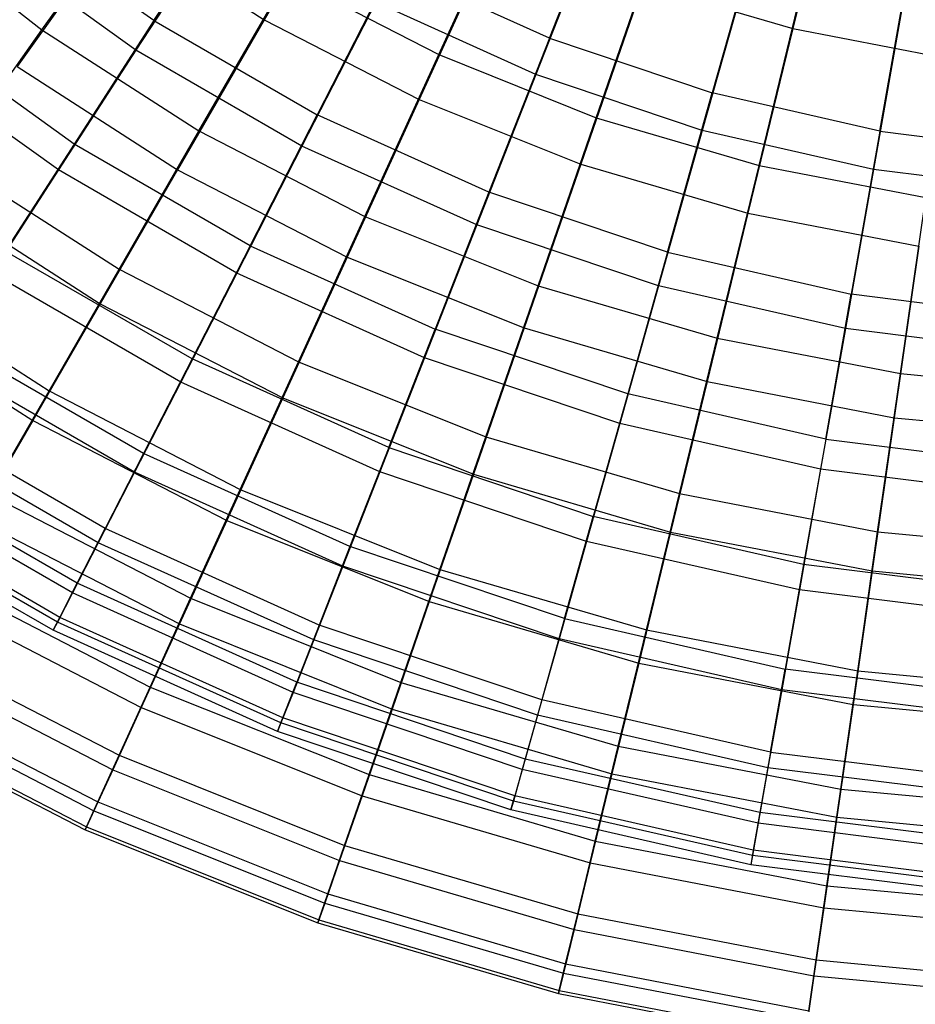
# Model space of a CAD drawing. Extents: x 0.1 to 16.1, y -7.1 to 6.9.
# Tile 15 of 118: x 5.4 to 7.5, y -6 to -3.7. Entities that reach past the tile are written whole.
import ezdxf

# ---------------------------------------------------------------- set-up
doc = ezdxf.new("R2010")
doc.units = 0
doc.header["$LTSCALE"] = 2.54
doc.layers.get('0').update_dxf_attribs({"color": 13, "linetype": 'CONTINUOUS'})

# ---------------------------------------------------------------- blocks, each defined once
blk = doc.blocks.new('DROPS_WOOD_A_PM_STL')
at = {"color": 0}
for p, q in [((6.6457, -3.7609, 12.3015), (6.7974, -3.3742, 12.6849)), ((6.6457, -3.7609, 12.3015), (6.7974, -3.3742, 12.6849)), ((5.7457, -3.7209, 11.8799), (5.95, -3.4043, 12.3013)), ((5.7457, -3.7209, 11.8799), (5.95, -3.4043, 12.3013)), ((5.7457, -3.7209, 11.8799), (5.3974, -3.4705, 11.8798)), ((5.7457, -3.7209, 11.8799), (5.3974, -3.4705, 11.8798)), ((6.7636, -3.4649, 3.7227), (6.6148, -3.8438, 4.115)), ((6.7636, -3.4649, 3.7227), (6.6148, -3.8438, 4.115)), ((5.9042, -3.4794, 4.1148), (5.7046, -3.7882, 4.5442)), ((5.9042, -3.4794, 4.1148), (5.7046, -3.7882, 4.5442)), ((7.1292, -3.4857, 12.6849), (7.0167, -3.8856, 12.3016)), ((7.1292, -3.4857, 12.6849), (7.0167, -3.8856, 12.3016)), ((5.7046, -3.7882, 4.5442), (5.3502, -3.5334, 4.544)), ((5.7046, -3.7882, 4.5442), (5.3502, -3.5334, 4.544)), ((7.3983, -3.9727, 12.3016), (7.4704, -3.5636, 12.685)), ((7.3983, -3.9727, 12.3016), (7.4704, -3.5636, 12.685)), ((7.1041, -3.5793, 3.7228), (6.9938, -3.9711, 4.115)), ((7.1041, -3.5793, 3.7228), (6.9938, -3.9711, 4.115)), ((6.289, -3.6, 12.3014), (6.1171, -3.9353, 11.8801)), ((6.289, -3.6, 12.3014), (6.1171, -3.9353, 11.8801)), ((6.6457, -3.7609, 12.3015), (6.289, -3.6, 12.3014)), ((6.6457, -3.7609, 12.3015), (6.289, -3.6, 12.3014)), ((7.4543, -3.6592, 3.7228), (7.3836, -4.0601, 4.1151)), ((7.4543, -3.6592, 3.7228), (7.3836, -4.0601, 4.1151)), ((6.2504, -3.6793, 4.1149), (6.0826, -4.0064, 4.5443)), ((6.2504, -3.6793, 4.1149), (6.0826, -4.0064, 4.5443)), ((6.6148, -3.8438, 4.115), (6.2504, -3.6793, 4.1149)), ((6.6148, -3.8438, 4.115), (6.2504, -3.6793, 4.1149)), ((5.5642, -4.0021, 11.4244), (5.1888, -3.7323, 11.4243)), ((5.5642, -4.0021, 11.4244), (5.1888, -3.7323, 11.4243)), ((5.7457, -3.7209, 11.8799), (5.5642, -4.0021, 11.4244)), ((5.7457, -3.7209, 11.8799), (5.5642, -4.0021, 11.4244)), ((5.7457, -3.7209, 11.8799), (6.1171, -3.9353, 11.8801)), ((5.7457, -3.7209, 11.8799), (6.1171, -3.9353, 11.8801)), ((6.6457, -3.7609, 12.3015), (6.5081, -4.1117, 11.8802)), ((6.6457, -3.7609, 12.3015), (6.5081, -4.1117, 11.8802)), ((6.6457, -3.7609, 12.3015), (7.0167, -3.8856, 12.3016)), ((6.6457, -3.7609, 12.3015), (7.0167, -3.8856, 12.3016)), ((5.5283, -4.061, 5.0068), (5.1476, -3.7873, 5.0066)), ((5.5283, -4.061, 5.0068), (5.1476, -3.7873, 5.0066)), ((5.7046, -3.7882, 4.5442), (5.5283, -4.061, 5.0068)), ((5.7046, -3.7882, 4.5442), (5.5283, -4.061, 5.0068)), ((6.0826, -4.0064, 4.5443), (5.7046, -3.7882, 4.5442)), ((6.0826, -4.0064, 4.5443), (5.7046, -3.7882, 4.5442)), ((6.6148, -3.8438, 4.115), (6.4805, -4.186, 4.5444)), ((6.6148, -3.8438, 4.115), (6.4805, -4.186, 4.5444)), ((6.9938, -3.9711, 4.115), (6.6148, -3.8438, 4.115)), ((6.9938, -3.9711, 4.115), (6.6148, -3.8438, 4.115)), ((6.9147, -4.2483, 11.8802), (7.0167, -3.8856, 12.3016)), ((6.9147, -4.2483, 11.8802), (7.0167, -3.8856, 12.3016)), ((7.3983, -3.9727, 12.3016), (7.0167, -3.8856, 12.3016)), ((7.3983, -3.9727, 12.3016), (7.0167, -3.8856, 12.3016)), ((5.9645, -4.2333, 11.4246), (6.1171, -3.9353, 11.8801)), ((5.9645, -4.2333, 11.4246), (6.1171, -3.9353, 11.8801)), ((6.5081, -4.1117, 11.8802), (6.1171, -3.9353, 11.8801)), ((6.5081, -4.1117, 11.8802), (6.1171, -3.9353, 11.8801)), ((6.9938, -3.9711, 4.115), (6.8942, -4.325, 4.5445)), ((6.9938, -3.9711, 4.115), (6.8942, -4.325, 4.5445)), ((7.3836, -4.0601, 4.1151), (6.9938, -3.9711, 4.115)), ((7.3836, -4.0601, 4.1151), (6.9938, -3.9711, 4.115)), ((7.3983, -3.9727, 12.3016), (7.3329, -4.3438, 11.8803)), ((7.3983, -3.9727, 12.3016), (7.3329, -4.3438, 11.8803)), ((7.3983, -3.9727, 12.3016), (7.7866, -4.0213, 12.3017)), ((7.3983, -3.9727, 12.3016), (7.7866, -4.0213, 12.3017)), ((5.5642, -4.0021, 11.4244), (5.4072, -4.2455, 10.939)), ((5.5642, -4.0021, 11.4244), (5.4072, -4.2455, 10.939)), ((5.9645, -4.2333, 11.4246), (5.5642, -4.0021, 11.4244)), ((5.9645, -4.2333, 11.4246), (5.5642, -4.0021, 11.4244)), ((6.0826, -4.0064, 4.5443), (5.9343, -4.2955, 5.0069)), ((6.0826, -4.0064, 4.5443), (5.9343, -4.2955, 5.0069)), ((6.4805, -4.186, 4.5444), (6.0826, -4.0064, 4.5443)), ((6.4805, -4.186, 4.5444), (6.0826, -4.0064, 4.5443)), ((5.5283, -4.061, 5.0068), (5.3767, -4.2954, 5.4983)), ((5.5283, -4.061, 5.0068), (5.3767, -4.2954, 5.4983)), ((5.9343, -4.2955, 5.0069), (5.5283, -4.061, 5.0068)), ((5.9343, -4.2955, 5.0069), (5.5283, -4.061, 5.0068)), ((7.3836, -4.0601, 4.1151), (7.3197, -4.4221, 4.5445)), ((7.3836, -4.0601, 4.1151), (7.3197, -4.4221, 4.5445)), ((7.7803, -4.1098, 4.1151), (7.3836, -4.0601, 4.1151)), ((7.7803, -4.1098, 4.1151), (7.3836, -4.0601, 4.1151)), ((6.5081, -4.1117, 11.8802), (6.3859, -4.4234, 11.4247)), ((6.5081, -4.1117, 11.8802), (6.3859, -4.4234, 11.4247)), ((6.9147, -4.2483, 11.8802), (6.5081, -4.1117, 11.8802)), ((6.9147, -4.2483, 11.8802), (6.5081, -4.1117, 11.8802)), ((6.4805, -4.186, 4.5444), (6.3617, -4.4883, 5.007)), ((6.4805, -4.186, 4.5444), (6.3617, -4.4883, 5.007)), ((6.8942, -4.325, 4.5445), (6.4805, -4.186, 4.5444)), ((6.8942, -4.325, 4.5445), (6.4805, -4.186, 4.5444)), ((5.9645, -4.2333, 11.4246), (5.8325, -4.491, 10.9391)), ((5.9645, -4.2333, 11.4246), (5.8325, -4.491, 10.9391)), ((5.9645, -4.2333, 11.4246), (6.3859, -4.4234, 11.4247)), ((5.9645, -4.2333, 11.4246), (6.3859, -4.4234, 11.4247)), ((5.8325, -4.491, 10.9391), (5.4072, -4.2455, 10.939)), ((5.8325, -4.491, 10.9391), (5.4072, -4.2455, 10.939)), ((6.9147, -4.2483, 11.8802), (6.8241, -4.5706, 11.4247)), ((6.9147, -4.2483, 11.8802), (6.8241, -4.5706, 11.4247)), ((6.9147, -4.2483, 11.8802), (7.3329, -4.3438, 11.8803)), ((6.9147, -4.2483, 11.8802), (7.3329, -4.3438, 11.8803)), ((5.8069, -4.5438, 5.4985), (5.3767, -4.2954, 5.4983)), ((5.8069, -4.5438, 5.4985), (5.3767, -4.2954, 5.4983)), ((5.9343, -4.2955, 5.0069), (5.8069, -4.5438, 5.4985)), ((5.9343, -4.2955, 5.0069), (5.8069, -4.5438, 5.4985)), ((6.3617, -4.4883, 5.007), (5.9343, -4.2955, 5.0069)), ((6.3617, -4.4883, 5.007), (5.9343, -4.2955, 5.0069)), ((6.8942, -4.325, 4.5445), (6.8062, -4.6377, 5.0071)), ((6.8942, -4.325, 4.5445), (6.8062, -4.6377, 5.0071)), ((7.3197, -4.4221, 4.5445), (6.8942, -4.325, 4.5445)), ((7.3197, -4.4221, 4.5445), (6.8942, -4.325, 4.5445)), ((7.2748, -4.6735, 11.4248), (7.3329, -4.3438, 11.8803)), ((7.2748, -4.6735, 11.4248), (7.3329, -4.3438, 11.8803)), ((7.7585, -4.3971, 11.8803), (7.3329, -4.3438, 11.8803)), ((7.7585, -4.3971, 11.8803), (7.3329, -4.3438, 11.8803)), ((6.2802, -4.693, 10.9392), (6.3859, -4.4234, 11.4247)), ((6.2802, -4.693, 10.9392), (6.3859, -4.4234, 11.4247)), ((6.8241, -4.5706, 11.4247), (6.3859, -4.4234, 11.4247)), ((6.8241, -4.5706, 11.4247), (6.3859, -4.4234, 11.4247)), ((7.3197, -4.4221, 4.5445), (7.2633, -4.742, 5.0071)), ((7.3197, -4.4221, 4.5445), (7.2633, -4.742, 5.0071)), ((7.7528, -4.4764, 4.5445), (7.3197, -4.4221, 4.5445)), ((7.7528, -4.4764, 4.5445), (7.3197, -4.4221, 4.5445)), ((5.7223, -4.7063, 10.4282), (5.2761, -4.4487, 10.4281)), ((5.7223, -4.7063, 10.4282), (5.2761, -4.4487, 10.4281)), ((5.7015, -4.7491, 6.0145), (5.2514, -4.4892, 6.0144)), ((5.7015, -4.7491, 6.0145), (5.2514, -4.4892, 6.0144)), ((5.8325, -4.491, 10.9391), (5.7223, -4.7063, 10.4282)), ((5.8325, -4.491, 10.9391), (5.7223, -4.7063, 10.4282)), ((6.2802, -4.693, 10.9392), (5.8325, -4.491, 10.9391)), ((6.2802, -4.693, 10.9392), (5.8325, -4.491, 10.9391)), ((6.3617, -4.4883, 5.007), (6.2597, -4.7481, 5.4986)), ((6.3617, -4.4883, 5.007), (6.2597, -4.7481, 5.4986)), ((6.8062, -4.6377, 5.0071), (6.3617, -4.4883, 5.007)), ((6.8062, -4.6377, 5.0071), (6.3617, -4.4883, 5.007)), ((5.8069, -4.5438, 5.4985), (5.7015, -4.7491, 6.0145)), ((5.8069, -4.5438, 5.4985), (5.7015, -4.7491, 6.0145)), ((6.2597, -4.7481, 5.4986), (5.8069, -4.5438, 5.4985)), ((6.2597, -4.7481, 5.4986), (5.8069, -4.5438, 5.4985)), ((6.8241, -4.5706, 11.4247), (6.7457, -4.8494, 10.9393)), ((6.8241, -4.5706, 11.4247), (6.7457, -4.8494, 10.9393)), ((7.2748, -4.6735, 11.4248), (6.8241, -4.5706, 11.4247)), ((7.2748, -4.6735, 11.4248), (6.8241, -4.5706, 11.4247)), ((5.6349, -4.8771, 9.8965), (5.1721, -4.6099, 9.8963)), ((5.6349, -4.8771, 9.8965), (5.1721, -4.6099, 9.8963)), ((6.8062, -4.6377, 5.0071), (6.7305, -4.9063, 5.4987)), ((6.8062, -4.6377, 5.0071), (6.7305, -4.9063, 5.4987)), ((7.2633, -4.742, 5.0071), (6.8062, -4.6377, 5.0071)), ((7.2633, -4.742, 5.0071), (6.8062, -4.6377, 5.0071)), ((5.6191, -4.9095, 6.5502), (5.1534, -4.6406, 6.5501)), ((5.6191, -4.9095, 6.5502), (5.1534, -4.6406, 6.5501)), ((7.2748, -4.6735, 11.4248), (7.2245, -4.9587, 10.9394)), ((7.2748, -4.6735, 11.4248), (7.2245, -4.9587, 10.9394)), ((7.2748, -4.6735, 11.4248), (7.7335, -4.731, 11.4248)), ((7.2748, -4.6735, 11.4248), (7.7335, -4.731, 11.4248)), ((5.7223, -4.7063, 10.4282), (5.6349, -4.8771, 9.8965)), ((5.7223, -4.7063, 10.4282), (5.6349, -4.8771, 9.8965)), ((6.1919, -4.9182, 10.4283), (5.7223, -4.7063, 10.4282)), ((6.1919, -4.9182, 10.4283), (5.7223, -4.7063, 10.4282)), ((6.2802, -4.693, 10.9392), (6.1919, -4.9182, 10.4283)), ((6.2802, -4.693, 10.9392), (6.1919, -4.9182, 10.4283)), ((6.2802, -4.693, 10.9392), (6.7457, -4.8494, 10.9393)), ((6.2802, -4.693, 10.9392), (6.7457, -4.8494, 10.9393)), ((5.5711, -5.0018, 9.3488), (5.0963, -4.7276, 9.3487)), ((5.5711, -5.0018, 9.3488), (5.0963, -4.7276, 9.3487)), ((5.5605, -5.0236, 7.1008), (5.0837, -4.7483, 7.1006)), ((5.5605, -5.0236, 7.1008), (5.0837, -4.7483, 7.1006)), ((5.7015, -4.7491, 6.0145), (5.6191, -4.9095, 6.5502)), ((5.7015, -4.7491, 6.0145), (5.6191, -4.9095, 6.5502)), ((6.1753, -4.9629, 6.0146), (5.7015, -4.7491, 6.0145)), ((6.1753, -4.9629, 6.0146), (5.7015, -4.7491, 6.0145)), ((6.2597, -4.7481, 5.4986), (6.1753, -4.9629, 6.0146)), ((6.2597, -4.7481, 5.4986), (6.1753, -4.9629, 6.0146)), ((6.7305, -4.9063, 5.4987), (6.2597, -4.7481, 5.4986)), ((6.7305, -4.9063, 5.4987), (6.2597, -4.7481, 5.4986)), ((7.2633, -4.742, 5.0071), (7.2148, -5.0168, 5.4987)), ((7.2633, -4.742, 5.0071), (7.2148, -5.0168, 5.4987)), ((7.7285, -4.8003, 5.0072), (7.2633, -4.742, 5.0071)), ((7.7285, -4.8003, 5.0072), (7.2633, -4.742, 5.0071)), ((5.5262, -5.0902, 7.6611), (5.0429, -4.8112, 7.6609)), ((5.5262, -5.0902, 7.6611), (5.0429, -4.8112, 7.6609)), ((5.5315, -5.0793, 8.7903), (5.0492, -4.8008, 8.7901)), ((5.5315, -5.0793, 8.7903), (5.0492, -4.8008, 8.7901)), ((5.5165, -5.1088, 8.226), (5.0314, -4.8287, 8.2258)), ((5.5165, -5.1088, 8.226), (5.0314, -4.8287, 8.2258)), ((6.6803, -5.0823, 10.4284), (6.7457, -4.8494, 10.9393)), ((6.6803, -5.0823, 10.4284), (6.7457, -4.8494, 10.9393)), ((7.2245, -4.9587, 10.9394), (6.7457, -4.8494, 10.9393)), ((7.2245, -4.9587, 10.9394), (6.7457, -4.8494, 10.9393)), ((5.5711, -5.0018, 9.3488), (5.6349, -4.8771, 9.8965)), ((5.5711, -5.0018, 9.3488), (5.6349, -4.8771, 9.8965)), ((6.1219, -5.0968, 9.8966), (5.6349, -4.8771, 9.8965)), ((6.1219, -5.0968, 9.8966), (5.6349, -4.8771, 9.8965)), ((6.7305, -4.9063, 5.4987), (6.6679, -5.1284, 6.0147)), ((6.7305, -4.9063, 5.4987), (6.6679, -5.1284, 6.0147)), ((7.2148, -5.0168, 5.4987), (6.7305, -4.9063, 5.4987)), ((7.2148, -5.0168, 5.4987), (6.7305, -4.9063, 5.4987)), ((5.6191, -4.9095, 6.5502), (5.5605, -5.0236, 7.1008)), ((5.6191, -4.9095, 6.5502), (5.5605, -5.0236, 7.1008)), ((6.1093, -5.1307, 6.5504), (5.6191, -4.9095, 6.5502)), ((6.1093, -5.1307, 6.5504), (5.6191, -4.9095, 6.5502)), ((6.1919, -4.9182, 10.4283), (6.1219, -5.0968, 9.8966)), ((6.1919, -4.9182, 10.4283), (6.1219, -5.0968, 9.8966)), ((6.6803, -5.0823, 10.4284), (6.1919, -4.9182, 10.4283)), ((6.6803, -5.0823, 10.4284), (6.1919, -4.9182, 10.4283)), ((6.1753, -4.9629, 6.0146), (6.1093, -5.1307, 6.5504)), ((6.1753, -4.9629, 6.0146), (6.1093, -5.1307, 6.5504)), ((6.6679, -5.1284, 6.0147), (6.1753, -4.9629, 6.0146)), ((6.6679, -5.1284, 6.0147), (6.1753, -4.9629, 6.0146)), ((7.2245, -4.9587, 10.9394), (7.1826, -5.1969, 10.4284)), ((7.2245, -4.9587, 10.9394), (7.1826, -5.1969, 10.4284)), ((7.7118, -5.0198, 10.9394), (7.2245, -4.9587, 10.9394)), ((7.7118, -5.0198, 10.9394), (7.2245, -4.9587, 10.9394)), ((5.5315, -5.0793, 8.7903), (5.5711, -5.0018, 9.3488)), ((5.5315, -5.0793, 8.7903), (5.5711, -5.0018, 9.3488)), ((6.0708, -5.2272, 9.3489), (5.5711, -5.0018, 9.3488)), ((6.0708, -5.2272, 9.3489), (5.5711, -5.0018, 9.3488)), ((7.2148, -5.0168, 5.4987), (7.1747, -5.244, 6.0148)), ((7.2148, -5.0168, 5.4987), (7.1747, -5.244, 6.0148)), ((7.7076, -5.0786, 5.4987), (7.2148, -5.0168, 5.4987)), ((7.7076, -5.0786, 5.4987), (7.2148, -5.0168, 5.4987)), ((5.5605, -5.0236, 7.1008), (5.5262, -5.0902, 7.6611)), ((5.5605, -5.0236, 7.1008), (5.5262, -5.0902, 7.6611)), ((6.0623, -5.25, 7.1009), (5.5605, -5.0236, 7.1008)), ((6.0623, -5.25, 7.1009), (5.5605, -5.0236, 7.1008)), ((5.5165, -5.1088, 8.226), (5.5315, -5.0793, 8.7903)), ((5.5165, -5.1088, 8.226), (5.5315, -5.0793, 8.7903)), ((6.0391, -5.3083, 8.7904), (5.5315, -5.0793, 8.7903)), ((6.0391, -5.3083, 8.7904), (5.5315, -5.0793, 8.7903)), ((6.6803, -5.0823, 10.4284), (6.6284, -5.267, 9.8967)), ((6.6803, -5.0823, 10.4284), (6.6284, -5.267, 9.8967)), ((6.6803, -5.0823, 10.4284), (7.1826, -5.1969, 10.4284)), ((6.6803, -5.0823, 10.4284), (7.1826, -5.1969, 10.4284)), ((5.5262, -5.0902, 7.6611), (5.5165, -5.1088, 8.226)), ((5.5262, -5.0902, 7.6611), (5.5165, -5.1088, 8.226)), ((6.0271, -5.3392, 8.2261), (5.5165, -5.1088, 8.226)), ((6.0271, -5.3392, 8.2261), (5.5165, -5.1088, 8.226)), ((6.0349, -5.3197, 7.6612), (5.5262, -5.0902, 7.6611)), ((6.0349, -5.3197, 7.6612), (5.5262, -5.0902, 7.6611)), ((6.1219, -5.0968, 9.8966), (6.0708, -5.2272, 9.3489)), ((6.1219, -5.0968, 9.8966), (6.0708, -5.2272, 9.3489)), ((6.6284, -5.267, 9.8967), (6.1219, -5.0968, 9.8966)), ((6.6284, -5.267, 9.8967), (6.1219, -5.0968, 9.8966)), ((6.1093, -5.1307, 6.5504), (6.0623, -5.25, 7.1009)), ((6.1093, -5.1307, 6.5504), (6.0623, -5.25, 7.1009)), ((6.619, -5.3019, 6.5504), (6.1093, -5.1307, 6.5504)), ((6.619, -5.3019, 6.5504), (6.1093, -5.1307, 6.5504)), ((6.6679, -5.1284, 6.0147), (6.619, -5.3019, 6.5504)), ((6.6679, -5.1284, 6.0147), (6.619, -5.3019, 6.5504)), ((7.1747, -5.244, 6.0148), (6.6679, -5.1284, 6.0147)), ((7.1747, -5.244, 6.0148), (6.6679, -5.1284, 6.0147)), ((7.1493, -5.3859, 9.8967), (7.1826, -5.1969, 10.4284)), ((7.1493, -5.3859, 9.8967), (7.1826, -5.1969, 10.4284)), ((7.6938, -5.261, 10.4285), (7.1826, -5.1969, 10.4284)), ((7.6938, -5.261, 10.4285), (7.1826, -5.1969, 10.4284)), ((6.0391, -5.3083, 8.7904), (6.0708, -5.2272, 9.3489)), ((6.0391, -5.3083, 8.7904), (6.0708, -5.2272, 9.3489)), ((6.5905, -5.4019, 9.349), (6.0708, -5.2272, 9.3489)), ((6.5905, -5.4019, 9.349), (6.0708, -5.2272, 9.3489)), ((7.1747, -5.244, 6.0148), (7.1433, -5.4216, 6.5505)), ((7.1747, -5.244, 6.0148), (7.1433, -5.4216, 6.5505)), ((7.6904, -5.3087, 6.0148), (7.1747, -5.244, 6.0148)), ((7.6904, -5.3087, 6.0148), (7.1747, -5.244, 6.0148)), ((6.0623, -5.25, 7.1009), (6.0349, -5.3197, 7.6612)), ((6.0623, -5.25, 7.1009), (6.0349, -5.3197, 7.6612)), ((6.5842, -5.4253, 7.101), (6.0623, -5.25, 7.1009)), ((6.5842, -5.4253, 7.101), (6.0623, -5.25, 7.1009)), ((6.6284, -5.267, 9.8967), (6.5905, -5.4019, 9.349)), ((6.6284, -5.267, 9.8967), (6.5905, -5.4019, 9.349)), ((7.1493, -5.3859, 9.8967), (6.6284, -5.267, 9.8967)), ((7.1493, -5.3859, 9.8967), (6.6284, -5.267, 9.8967)), ((6.0271, -5.3392, 8.2261), (6.0391, -5.3083, 8.7904)), ((6.0271, -5.3392, 8.2261), (6.0391, -5.3083, 8.7904)), ((6.567, -5.4857, 8.7905), (6.0391, -5.3083, 8.7904)), ((6.567, -5.4857, 8.7905), (6.0391, -5.3083, 8.7904)), ((6.619, -5.3019, 6.5504), (6.5842, -5.4253, 7.101)), ((6.619, -5.3019, 6.5504), (6.5842, -5.4253, 7.101)), ((7.1433, -5.4216, 6.5505), (6.619, -5.3019, 6.5504)), ((7.1433, -5.4216, 6.5505), (6.619, -5.3019, 6.5504)), ((6.0349, -5.3197, 7.6612), (6.0271, -5.3392, 8.2261)), ((6.0349, -5.3197, 7.6612), (6.0271, -5.3392, 8.2261)), ((6.5639, -5.4975, 7.6613), (6.0349, -5.3197, 7.6612)), ((6.5639, -5.4975, 7.6613), (6.0349, -5.3197, 7.6612)), ((6.5581, -5.5176, 8.2262), (6.0271, -5.3392, 8.2261)), ((6.5581, -5.5176, 8.2262), (6.0271, -5.3392, 8.2261)), ((7.1493, -5.3859, 9.8967), (7.125, -5.5239, 9.3491)), ((7.1493, -5.3859, 9.8967), (7.125, -5.5239, 9.3491)), ((7.1493, -5.3859, 9.8967), (7.6795, -5.4523, 9.8967)), ((7.1493, -5.3859, 9.8967), (7.6795, -5.4523, 9.8967)), ((6.5905, -5.4019, 9.349), (6.567, -5.4857, 8.7905)), ((6.5905, -5.4019, 9.349), (6.567, -5.4857, 8.7905)), ((7.125, -5.5239, 9.3491), (6.5905, -5.4019, 9.349)), ((7.125, -5.5239, 9.3491), (6.5905, -5.4019, 9.349)), ((7.1433, -5.4216, 6.5505), (7.121, -5.5479, 7.1011)), ((7.1433, -5.4216, 6.5505), (7.121, -5.5479, 7.1011)), ((7.6769, -5.4885, 6.5505), (7.1433, -5.4216, 6.5505)), ((7.6769, -5.4885, 6.5505), (7.1433, -5.4216, 6.5505)), ((6.5842, -5.4253, 7.101), (6.5639, -5.4975, 7.6613)), ((6.5842, -5.4253, 7.101), (6.5639, -5.4975, 7.6613)), ((7.121, -5.5479, 7.1011), (6.5842, -5.4253, 7.101)), ((7.121, -5.5479, 7.1011), (6.5842, -5.4253, 7.101)), ((6.5581, -5.5176, 8.2262), (6.567, -5.4857, 8.7905)), ((6.5581, -5.5176, 8.2262), (6.567, -5.4857, 8.7905)), ((7.11, -5.6096, 8.7905), (6.567, -5.4857, 8.7905)), ((7.11, -5.6096, 8.7905), (6.567, -5.4857, 8.7905)), ((6.5639, -5.4975, 7.6613), (6.5581, -5.5176, 8.2262)), ((6.5639, -5.4975, 7.6613), (6.5581, -5.5176, 8.2262)), ((7.1079, -5.6216, 7.6613), (6.5639, -5.4975, 7.6613)), ((7.1079, -5.6216, 7.6613), (6.5639, -5.4975, 7.6613)), ((7.1042, -5.6423, 8.2262), (6.5581, -5.5176, 8.2262)), ((7.1042, -5.6423, 8.2262), (6.5581, -5.5176, 8.2262)), ((7.125, -5.5239, 9.3491), (7.11, -5.6096, 8.7905)), ((7.125, -5.5239, 9.3491), (7.11, -5.6096, 8.7905)), ((7.669, -5.592, 9.3491), (7.125, -5.5239, 9.3491)), ((7.669, -5.592, 9.3491), (7.125, -5.5239, 9.3491)), ((7.121, -5.5479, 7.1011), (7.1079, -5.6216, 7.6613)), ((7.121, -5.5479, 7.1011), (7.1079, -5.6216, 7.6613)), ((7.6673, -5.6163, 7.1011), (7.121, -5.5479, 7.1011)), ((7.6673, -5.6163, 7.1011), (7.121, -5.5479, 7.1011)), ((7.11, -5.6096, 8.7905), (7.1042, -5.6423, 8.2262)), ((7.11, -5.6096, 8.7905), (7.1042, -5.6423, 8.2262)), ((7.1079, -5.6216, 7.6613), (7.1042, -5.6423, 8.2262)), ((7.1079, -5.6216, 7.6613), (7.1042, -5.6423, 8.2262)), ((7.6617, -5.691, 7.6614), (7.1079, -5.6216, 7.6613)), ((7.6617, -5.691, 7.6614), (7.1079, -5.6216, 7.6613)), ((7.6625, -5.6788, 8.7906), (7.11, -5.6096, 8.7905)), ((7.6625, -5.6788, 8.7906), (7.11, -5.6096, 8.7905)), ((7.6601, -5.7119, 8.2263), (7.1042, -5.6423, 8.2262)), ((7.6601, -5.7119, 8.2263), (7.1042, -5.6423, 8.2262))]:
    blk.add_line(p, q, dxfattribs=at)

msp = doc.modelspace()

# ---------------------------------------------------------------- linework, layer by layer
at = {"color": 0}
for p, q in [((7.3099, -3.2854, 3.1379), (7.1998, -3.7392, 3.4742)), ((7.3099, -3.2854, 3.1379), (7.1998, -3.7392, 3.4742)), ((6.2132, -3.3443, 3.4739), (5.9969, -3.7189, 3.8534)), ((6.2132, -3.3443, 3.4739), (5.9969, -3.7189, 3.8534)), ((6.3939, -3.7983, 12.5899), (6.5775, -3.3961, 12.9582)), ((6.3939, -3.7983, 12.5899), (6.5775, -3.3961, 12.9582)), ((5.4909, -3.7423, 12.1807), (5.7256, -3.4125, 12.5897)), ((5.4909, -3.7423, 12.1807), (5.7256, -3.4125, 12.5897)), ((5.157, -3.4798, 12.1806), (5.4909, -3.7423, 12.1807)), ((5.157, -3.4798, 12.1806), (5.4909, -3.7423, 12.1807)), ((5.6633, -3.5045, 3.8533), (5.4345, -3.8256, 4.2724)), ((5.6633, -3.5045, 3.8533), (5.4345, -3.8256, 4.2724)), ((5.6633, -3.5045, 3.8533), (5.9969, -3.7189, 3.8534)), ((5.6633, -3.5045, 3.8533), (5.9969, -3.7189, 3.8534)), ((6.529, -3.5071, 3.474), (6.3493, -3.9005, 3.8535)), ((6.529, -3.5071, 3.474), (6.3493, -3.9005, 3.8535)), ((6.7525, -3.9419, 12.5899), (6.897, -3.524, 12.9582)), ((6.7525, -3.9419, 12.5899), (6.897, -3.524, 12.9582)), ((5.8482, -3.972, 12.1808), (6.0506, -3.6213, 12.5898)), ((5.8482, -3.972, 12.1808), (6.0506, -3.6213, 12.5898)), ((6.0506, -3.6213, 12.5898), (6.3939, -3.7983, 12.5899)), ((6.0506, -3.6213, 12.5898), (6.3939, -3.7983, 12.5899)), ((7.1231, -4.0507, 12.59), (7.2273, -3.621, 12.9583)), ((7.1231, -4.0507, 12.59), (7.2273, -3.621, 12.9583)), ((6.8589, -3.6391, 3.4741), (6.7173, -4.0479, 3.8536)), ((6.8589, -3.6391, 3.4741), (6.7173, -4.0479, 3.8536)), ((6.8589, -3.6391, 3.4741), (7.1998, -3.7392, 3.4742)), ((6.8589, -3.6391, 3.4741), (7.1998, -3.7392, 3.4742)), ((5.9969, -3.7189, 3.8534), (5.7996, -4.0603, 4.2726)), ((5.9969, -3.7189, 3.8534), (5.7996, -4.0603, 4.2726)), ((5.9969, -3.7189, 3.8534), (6.3493, -3.9005, 3.8535)), ((5.9969, -3.7189, 3.8534), (6.3493, -3.9005, 3.8535)), ((5.28, -4.0387, 11.7348), (5.4909, -3.7423, 12.1807)), ((5.28, -4.0387, 11.7348), (5.4909, -3.7423, 12.1807)), ((5.4909, -3.7423, 12.1807), (5.8482, -3.972, 12.1808)), ((5.4909, -3.7423, 12.1807), (5.8482, -3.972, 12.1808)), ((7.1998, -3.7392, 3.4742), (7.0978, -4.1596, 3.8536)), ((7.1998, -3.7392, 3.4742), (7.0978, -4.1596, 3.8536)), ((7.1998, -3.7392, 3.4742), (7.5487, -3.8065, 3.4742)), ((7.1998, -3.7392, 3.4742), (7.5487, -3.8065, 3.4742)), ((6.2258, -4.1666, 12.1809), (6.3939, -3.7983, 12.5899)), ((6.2258, -4.1666, 12.1809), (6.3939, -3.7983, 12.5899)), ((6.3939, -3.7983, 12.5899), (6.7525, -3.9419, 12.5899)), ((6.3939, -3.7983, 12.5899), (6.7525, -3.9419, 12.5899)), ((5.4345, -3.8256, 4.2724), (5.7996, -4.0603, 4.2726)), ((5.4345, -3.8256, 4.2724), (5.7996, -4.0603, 4.2726)), ((6.3493, -3.9005, 3.8535), (6.1854, -4.2591, 4.2727)), ((6.3493, -3.9005, 3.8535), (6.1854, -4.2591, 4.2727)), ((6.3493, -3.9005, 3.8535), (6.7173, -4.0479, 3.8536)), ((6.3493, -3.9005, 3.8535), (6.7173, -4.0479, 3.8536)), ((6.6201, -4.3245, 12.181), (6.7525, -3.9419, 12.5899)), ((6.6201, -4.3245, 12.181), (6.7525, -3.9419, 12.5899)), ((6.7525, -3.9419, 12.5899), (7.1231, -4.0507, 12.59)), ((6.7525, -3.9419, 12.5899), (7.1231, -4.0507, 12.59)), ((5.6665, -4.2871, 11.7349), (5.8482, -3.972, 12.1808)), ((5.6665, -4.2871, 11.7349), (5.8482, -3.972, 12.1808)), ((5.8482, -3.972, 12.1808), (6.2258, -4.1666, 12.1809)), ((5.8482, -3.972, 12.1808), (6.2258, -4.1666, 12.1809)), ((5.28, -4.0387, 11.7348), (5.6665, -4.2871, 11.7349)), ((5.28, -4.0387, 11.7348), (5.6665, -4.2871, 11.7349)), ((6.7173, -4.0479, 3.8536), (6.5883, -4.4204, 4.2727)), ((6.7173, -4.0479, 3.8536), (6.5883, -4.4204, 4.2727)), ((6.7173, -4.0479, 3.8536), (7.0978, -4.1596, 3.8536)), ((6.7173, -4.0479, 3.8536), (7.0978, -4.1596, 3.8536)), ((7.0277, -4.4441, 12.1811), (7.1231, -4.0507, 12.59)), ((7.0277, -4.4441, 12.1811), (7.1231, -4.0507, 12.59)), ((7.1231, -4.0507, 12.59), (7.5024, -4.1238, 12.59)), ((7.1231, -4.0507, 12.59), (7.5024, -4.1238, 12.59)), ((5.7996, -4.0603, 4.2726), (5.6234, -4.3653, 4.7276)), ((5.7996, -4.0603, 4.2726), (5.6234, -4.3653, 4.7276)), ((5.7996, -4.0603, 4.2726), (6.1854, -4.2591, 4.2727)), ((5.7996, -4.0603, 4.2726), (6.1854, -4.2591, 4.2727)), ((5.23, -4.1125, 4.7274), (5.6234, -4.3653, 4.7276)), ((5.23, -4.1125, 4.7274), (5.6234, -4.3653, 4.7276)), ((7.4448, -4.5245, 12.1811), (7.5024, -4.1238, 12.59)), ((7.4448, -4.5245, 12.1811), (7.5024, -4.1238, 12.59)), ((6.0748, -4.4976, 11.735), (6.2258, -4.1666, 12.1809)), ((6.0748, -4.4976, 11.735), (6.2258, -4.1666, 12.1809)), ((6.2258, -4.1666, 12.1809), (6.6201, -4.3245, 12.181)), ((6.2258, -4.1666, 12.1809), (6.6201, -4.3245, 12.181)), ((7.0978, -4.1596, 3.8536), (7.0048, -4.5427, 4.2728)), ((7.0978, -4.1596, 3.8536), (7.0048, -4.5427, 4.2728)), ((7.0978, -4.1596, 3.8536), (7.4871, -4.2346, 3.8537)), ((7.0978, -4.1596, 3.8536), (7.4871, -4.2346, 3.8537)), ((7.4871, -4.2346, 3.8537), (7.4309, -4.6249, 4.2729)), ((7.4871, -4.2346, 3.8537), (7.4309, -4.6249, 4.2729)), ((6.1854, -4.2591, 4.2727), (6.039, -4.5796, 4.7277)), ((6.1854, -4.2591, 4.2727), (6.039, -4.5796, 4.7277)), ((6.1854, -4.2591, 4.2727), (6.5883, -4.4204, 4.2727)), ((6.1854, -4.2591, 4.2727), (6.5883, -4.4204, 4.2727)), ((5.0949, -4.299, 11.2561), (5.5069, -4.5637, 11.2563)), ((5.0949, -4.299, 11.2561), (5.5069, -4.5637, 11.2563)), ((5.5069, -4.5637, 11.2563), (5.6665, -4.2871, 11.7349)), ((5.5069, -4.5637, 11.2563), (5.6665, -4.2871, 11.7349)), ((5.6665, -4.2871, 11.7349), (6.0748, -4.4976, 11.735)), ((5.6665, -4.2871, 11.7349), (6.0748, -4.4976, 11.735)), ((6.5012, -4.6683, 11.7351), (6.6201, -4.3245, 12.181)), ((6.5012, -4.6683, 11.7351), (6.6201, -4.3245, 12.181)), ((6.6201, -4.3245, 12.181), (7.0277, -4.4441, 12.1811)), ((6.6201, -4.3245, 12.181), (7.0277, -4.4441, 12.1811)), ((5.0518, -4.3626, 5.2141), (5.4697, -4.6312, 5.2142)), ((5.0518, -4.3626, 5.2141), (5.4697, -4.6312, 5.2142)), ((5.6234, -4.3653, 4.7276), (5.4697, -4.6312, 5.2142)), ((5.6234, -4.3653, 4.7276), (5.4697, -4.6312, 5.2142)), ((5.6234, -4.3653, 4.7276), (6.039, -4.5796, 4.7277)), ((5.6234, -4.3653, 4.7276), (6.039, -4.5796, 4.7277)), ((6.5883, -4.4204, 4.2727), (6.473, -4.7533, 4.7278)), ((6.5883, -4.4204, 4.2727), (6.473, -4.7533, 4.7278)), ((6.5883, -4.4204, 4.2727), (7.0048, -4.5427, 4.2728)), ((6.5883, -4.4204, 4.2727), (7.0048, -4.5427, 4.2728)), ((6.942, -4.7977, 11.7352), (7.0277, -4.4441, 12.1811)), ((6.942, -4.7977, 11.7352), (7.0277, -4.4441, 12.1811)), ((7.0277, -4.4441, 12.1811), (7.4448, -4.5245, 12.1811)), ((7.0277, -4.4441, 12.1811), (7.4448, -4.5245, 12.1811)), ((5.9422, -4.7882, 11.2564), (6.0748, -4.4976, 11.735)), ((5.9422, -4.7882, 11.2564), (6.0748, -4.4976, 11.735)), ((6.0748, -4.4976, 11.735), (6.5012, -4.6683, 11.7351)), ((6.0748, -4.4976, 11.735), (6.5012, -4.6683, 11.7351)), ((7.393, -4.8847, 11.7352), (7.4448, -4.5245, 12.1811)), ((7.393, -4.8847, 11.7352), (7.4448, -4.5245, 12.1811)), ((7.4448, -4.5245, 12.1811), (7.8676, -4.5649, 12.1811)), ((7.4448, -4.5245, 12.1811), (7.8676, -4.5649, 12.1811)), ((7.0048, -4.5427, 4.2728), (6.9217, -4.8851, 4.7278)), ((7.0048, -4.5427, 4.2728), (6.9217, -4.8851, 4.7278)), ((7.0048, -4.5427, 4.2728), (7.4309, -4.6249, 4.2729)), ((7.0048, -4.5427, 4.2728), (7.4309, -4.6249, 4.2729)), ((5.3709, -4.7994, 10.7492), (5.5069, -4.5637, 11.2563)), ((5.3709, -4.7994, 10.7492), (5.5069, -4.5637, 11.2563)), ((5.5069, -4.5637, 11.2563), (5.9422, -4.7882, 11.2564)), ((5.5069, -4.5637, 11.2563), (5.9422, -4.7882, 11.2564)), ((6.039, -4.5796, 4.7277), (5.9113, -4.8589, 5.2143)), ((6.039, -4.5796, 4.7277), (5.9113, -4.8589, 5.2143)), ((6.039, -4.5796, 4.7277), (6.473, -4.7533, 4.7278)), ((6.039, -4.5796, 4.7277), (6.473, -4.7533, 4.7278)), ((5.4697, -4.6312, 5.2142), (5.3401, -4.8555, 5.728)), ((5.4697, -4.6312, 5.2142), (5.3401, -4.8555, 5.728)), ((5.4697, -4.6312, 5.2142), (5.9113, -4.8589, 5.2143)), ((5.4697, -4.6312, 5.2142), (5.9113, -4.8589, 5.2143)), ((7.4309, -4.6249, 4.2729), (7.3808, -4.9735, 4.7279)), ((7.4309, -4.6249, 4.2729), (7.3808, -4.9735, 4.7279)), ((7.4309, -4.6249, 4.2729), (7.863, -4.6661, 4.2729)), ((7.4309, -4.6249, 4.2729), (7.863, -4.6661, 4.2729)), ((6.3968, -4.9702, 11.2565), (6.5012, -4.6683, 11.7351)), ((6.3968, -4.9702, 11.2565), (6.5012, -4.6683, 11.7351)), ((6.5012, -4.6683, 11.7351), (6.942, -4.7977, 11.7352)), ((6.5012, -4.6683, 11.7351), (6.942, -4.7977, 11.7352)), ((6.473, -4.7533, 4.7278), (6.3725, -5.0435, 5.2144)), ((6.473, -4.7533, 4.7278), (6.3725, -5.0435, 5.2144)), ((6.473, -4.7533, 4.7278), (6.9217, -4.8851, 4.7278)), ((6.473, -4.7533, 4.7278), (6.9217, -4.8851, 4.7278)), ((5.8292, -5.0357, 10.7493), (5.9422, -4.7882, 11.2564)), ((5.8292, -5.0357, 10.7493), (5.9422, -4.7882, 11.2564)), ((5.9422, -4.7882, 11.2564), (6.3968, -4.9702, 11.2565)), ((5.9422, -4.7882, 11.2564), (6.3968, -4.9702, 11.2565)), ((5.3709, -4.7994, 10.7492), (5.8292, -5.0357, 10.7493)), ((5.3709, -4.7994, 10.7492), (5.8292, -5.0357, 10.7493)), ((6.8667, -5.1081, 11.2565), (6.942, -4.7977, 11.7352)), ((6.8667, -5.1081, 11.2565), (6.942, -4.7977, 11.7352)), ((6.942, -4.7977, 11.7352), (7.393, -4.8847, 11.7352)), ((6.942, -4.7977, 11.7352), (7.393, -4.8847, 11.7352)), ((5.3401, -4.8555, 5.728), (5.8036, -5.0944, 5.7282)), ((5.3401, -4.8555, 5.728), (5.8036, -5.0944, 5.7282)), ((5.9113, -4.8589, 5.2143), (5.8036, -5.0944, 5.7282)), ((5.9113, -4.8589, 5.2143), (5.8036, -5.0944, 5.7282)), ((5.9113, -4.8589, 5.2143), (6.3725, -5.0435, 5.2144)), ((5.9113, -4.8589, 5.2143), (6.3725, -5.0435, 5.2144)), ((6.9217, -4.8851, 4.7278), (6.8492, -5.1835, 5.2145)), ((6.9217, -4.8851, 4.7278), (6.8492, -5.1835, 5.2145)), ((6.9217, -4.8851, 4.7278), (7.3808, -4.9735, 4.7279)), ((6.9217, -4.8851, 4.7278), (7.3808, -4.9735, 4.7279)), ((7.3476, -5.2008, 11.2566), (7.393, -4.8847, 11.7352)), ((7.3476, -5.2008, 11.2566), (7.393, -4.8847, 11.7352)), ((7.393, -4.8847, 11.7352), (7.8503, -4.9283, 11.7353)), ((7.393, -4.8847, 11.7352), (7.8503, -4.9283, 11.7353)), ((6.3079, -5.2273, 10.7494), (6.3968, -4.9702, 11.2565)), ((6.3079, -5.2273, 10.7494), (6.3968, -4.9702, 11.2565)), ((6.3968, -4.9702, 11.2565), (6.8667, -5.1081, 11.2565)), ((6.3968, -4.9702, 11.2565), (6.8667, -5.1081, 11.2565)), ((7.3808, -4.9735, 4.7279), (7.337, -5.2775, 5.2145)), ((7.3808, -4.9735, 4.7279), (7.337, -5.2775, 5.2145)), ((7.3808, -4.9735, 4.7279), (7.8462, -5.018, 4.7279)), ((7.3808, -4.9735, 4.7279), (7.8462, -5.018, 4.7279)), ((5.2599, -4.992, 10.2184), (5.737, -5.2379, 10.2185)), ((5.2599, -4.992, 10.2184), (5.737, -5.2379, 10.2185)), ((5.2356, -5.0361, 6.2643), (5.7168, -5.2842, 6.2645)), ((5.2356, -5.0361, 6.2643), (5.7168, -5.2842, 6.2645)), ((5.737, -5.2379, 10.2185), (5.8292, -5.0357, 10.7493)), ((5.737, -5.2379, 10.2185), (5.8292, -5.0357, 10.7493)), ((5.8292, -5.0357, 10.7493), (6.3079, -5.2273, 10.7494)), ((5.8292, -5.0357, 10.7493), (6.3079, -5.2273, 10.7494)), ((6.3725, -5.0435, 5.2144), (6.2877, -5.2883, 5.7283)), ((6.3725, -5.0435, 5.2144), (6.2877, -5.2883, 5.7283)), ((6.3725, -5.0435, 5.2144), (6.8492, -5.1835, 5.2145)), ((6.3725, -5.0435, 5.2144), (6.8492, -5.1835, 5.2145)), ((5.8036, -5.0944, 5.7282), (5.7168, -5.2842, 6.2645)), ((5.8036, -5.0944, 5.7282), (5.7168, -5.2842, 6.2645)), ((5.8036, -5.0944, 5.7282), (6.2877, -5.2883, 5.7283)), ((5.8036, -5.0944, 5.7282), (6.2877, -5.2883, 5.7283)), ((6.8026, -5.3726, 10.7495), (6.8667, -5.1081, 11.2565)), ((6.8026, -5.3726, 10.7495), (6.8667, -5.1081, 11.2565)), ((6.8667, -5.1081, 11.2565), (7.3476, -5.2008, 11.2566)), ((6.8667, -5.1081, 11.2565), (7.3476, -5.2008, 11.2566)), ((5.1749, -5.1396, 9.6687), (5.6663, -5.393, 9.6689)), ((5.1749, -5.1396, 9.6687), (5.6663, -5.393, 9.6689)), ((5.1573, -5.1714, 6.8182), (5.6518, -5.4263, 6.8183)), ((5.1573, -5.1714, 6.8182), (5.6518, -5.4263, 6.8183)), ((6.8492, -5.1835, 5.2145), (6.7881, -5.4352, 5.7283)), ((6.8492, -5.1835, 5.2145), (6.7881, -5.4352, 5.7283)), ((6.8492, -5.1835, 5.2145), (7.337, -5.2775, 5.2145)), ((6.8492, -5.1835, 5.2145), (7.337, -5.2775, 5.2145)), ((7.3089, -5.4702, 10.7495), (7.3476, -5.2008, 11.2566)), ((7.3089, -5.4702, 10.7495), (7.3476, -5.2008, 11.2566)), ((7.3476, -5.2008, 11.2566), (7.8351, -5.2474, 11.2566)), ((7.3476, -5.2008, 11.2566), (7.8351, -5.2474, 11.2566)), ((5.1165, -5.2409, 9.1053), (5.6179, -5.4994, 9.1054)), ((5.1165, -5.2409, 9.1053), (5.6179, -5.4994, 9.1054)), ((5.6663, -5.393, 9.6689), (5.737, -5.2379, 10.2185)), ((5.6663, -5.393, 9.6689), (5.737, -5.2379, 10.2185)), ((5.737, -5.2379, 10.2185), (6.2353, -5.4374, 10.2186)), ((5.737, -5.2379, 10.2185), (6.2353, -5.4374, 10.2186)), ((6.2353, -5.4374, 10.2186), (6.3079, -5.2273, 10.7494)), ((6.2353, -5.4374, 10.2186), (6.3079, -5.2273, 10.7494)), ((6.3079, -5.2273, 10.7494), (6.8026, -5.3726, 10.7495)), ((6.3079, -5.2273, 10.7494), (6.8026, -5.3726, 10.7495)), ((5.1059, -5.2601, 7.3844), (5.6091, -5.5195, 7.3845)), ((5.1059, -5.2601, 7.3844), (5.6091, -5.5195, 7.3845)), ((5.7168, -5.2842, 6.2645), (5.6518, -5.4263, 6.8183)), ((5.7168, -5.2842, 6.2645), (5.6518, -5.4263, 6.8183)), ((5.7168, -5.2842, 6.2645), (6.2194, -5.4854, 6.2646)), ((5.7168, -5.2842, 6.2645), (6.2194, -5.4854, 6.2646)), ((6.2877, -5.2883, 5.7283), (6.2194, -5.4854, 6.2646)), ((6.2877, -5.2883, 5.7283), (6.2194, -5.4854, 6.2646)), ((6.2877, -5.2883, 5.7283), (6.7881, -5.4352, 5.7283)), ((6.2877, -5.2883, 5.7283), (6.7881, -5.4352, 5.7283)), ((7.337, -5.2775, 5.2145), (7.3001, -5.5339, 5.7284)), ((7.337, -5.2775, 5.2145), (7.3001, -5.5339, 5.7284)), ((7.337, -5.2775, 5.2145), (7.8316, -5.3247, 5.2146)), ((7.337, -5.2775, 5.2145), (7.8316, -5.3247, 5.2146)), ((5.0819, -5.3015, 7.9578), (5.5891, -5.563, 7.958)), ((5.0819, -5.3015, 7.9578), (5.5891, -5.563, 7.958)), ((5.0854, -5.2951, 8.5333), (5.592, -5.5562, 8.5334)), ((5.0854, -5.2951, 8.5333), (5.592, -5.5562, 8.5334)), ((6.7503, -5.5886, 10.2187), (6.8026, -5.3726, 10.7495)), ((6.7503, -5.5886, 10.2187), (6.8026, -5.3726, 10.7495)), ((6.8026, -5.3726, 10.7495), (7.3089, -5.4702, 10.7495)), ((6.8026, -5.3726, 10.7495), (7.3089, -5.4702, 10.7495)), ((5.6179, -5.4994, 9.1054), (5.6663, -5.393, 9.6689)), ((5.6179, -5.4994, 9.1054), (5.6663, -5.393, 9.6689)), ((5.6663, -5.393, 9.6689), (6.1797, -5.5985, 9.669)), ((5.6663, -5.393, 9.6689), (6.1797, -5.5985, 9.669)), ((5.6518, -5.4263, 6.8183), (5.6091, -5.5195, 7.3845)), ((5.6518, -5.4263, 6.8183), (5.6091, -5.5195, 7.3845)), ((5.6518, -5.4263, 6.8183), (6.1682, -5.633, 6.8184)), ((5.6518, -5.4263, 6.8183), (6.1682, -5.633, 6.8184)), ((6.1797, -5.5985, 9.669), (6.2353, -5.4374, 10.2186)), ((6.1797, -5.5985, 9.669), (6.2353, -5.4374, 10.2186)), ((6.2353, -5.4374, 10.2186), (6.7503, -5.5886, 10.2187)), ((6.2353, -5.4374, 10.2186), (6.7503, -5.5886, 10.2187)), ((6.7881, -5.4352, 5.7283), (6.7388, -5.6379, 6.2646)), ((6.7881, -5.4352, 5.7283), (6.7388, -5.6379, 6.2646)), ((6.7881, -5.4352, 5.7283), (7.3001, -5.5339, 5.7284)), ((6.7881, -5.4352, 5.7283), (7.3001, -5.5339, 5.7284)), ((6.2194, -5.4854, 6.2646), (6.1682, -5.633, 6.8184)), ((6.2194, -5.4854, 6.2646), (6.1682, -5.633, 6.8184)), ((6.2194, -5.4854, 6.2646), (6.7388, -5.6379, 6.2646)), ((6.2194, -5.4854, 6.2646), (6.7388, -5.6379, 6.2646)), ((7.2773, -5.6902, 10.2188), (7.3089, -5.4702, 10.7495)), ((7.2773, -5.6902, 10.2188), (7.3089, -5.4702, 10.7495)), ((7.3089, -5.4702, 10.7495), (7.8222, -5.5192, 10.7496)), ((7.3089, -5.4702, 10.7495), (7.8222, -5.5192, 10.7496)), ((5.592, -5.5562, 8.5334), (5.6179, -5.4994, 9.1054)), ((5.592, -5.5562, 8.5334), (5.6179, -5.4994, 9.1054)), ((5.6179, -5.4994, 9.1054), (6.1415, -5.709, 9.1055)), ((5.6179, -5.4994, 9.1054), (6.1415, -5.709, 9.1055)), ((5.6091, -5.5195, 7.3845), (5.5891, -5.563, 7.958)), ((5.6091, -5.5195, 7.3845), (5.5891, -5.563, 7.958)), ((5.6091, -5.5195, 7.3845), (6.1346, -5.7299, 7.3846)), ((5.6091, -5.5195, 7.3845), (6.1346, -5.7299, 7.3846)), ((7.3001, -5.5339, 5.7284), (7.2704, -5.7404, 6.2647)), ((7.3001, -5.5339, 5.7284), (7.2704, -5.7404, 6.2647)), ((7.3001, -5.5339, 5.7284), (7.8193, -5.5834, 5.7284)), ((7.3001, -5.5339, 5.7284), (7.8193, -5.5834, 5.7284)), ((5.5891, -5.563, 7.958), (5.592, -5.5562, 8.5334)), ((5.5891, -5.563, 7.958), (5.592, -5.5562, 8.5334)), ((5.592, -5.5562, 8.5334), (6.1212, -5.7681, 8.5335)), ((5.592, -5.5562, 8.5334), (6.1212, -5.7681, 8.5335)), ((5.5891, -5.563, 7.958), (6.1188, -5.775, 7.9581)), ((5.5891, -5.563, 7.958), (6.1188, -5.775, 7.9581)), ((6.1415, -5.709, 9.1055), (6.1797, -5.5985, 9.669)), ((6.1415, -5.709, 9.1055), (6.1797, -5.5985, 9.669)), ((6.1797, -5.5985, 9.669), (6.7102, -5.7542, 9.6691)), ((6.1797, -5.5985, 9.669), (6.7102, -5.7542, 9.6691)), ((6.7102, -5.7542, 9.6691), (6.7503, -5.5886, 10.2187)), ((6.7102, -5.7542, 9.6691), (6.7503, -5.5886, 10.2187)), ((6.7503, -5.5886, 10.2187), (7.2773, -5.6902, 10.2188)), ((6.7503, -5.5886, 10.2187), (7.2773, -5.6902, 10.2188)), ((6.1682, -5.633, 6.8184), (6.1346, -5.7299, 7.3846)), ((6.1682, -5.633, 6.8184), (6.1346, -5.7299, 7.3846)), ((6.1682, -5.633, 6.8184), (6.7019, -5.7898, 6.8185)), ((6.1682, -5.633, 6.8184), (6.7019, -5.7898, 6.8185)), ((6.7388, -5.6379, 6.2646), (6.7019, -5.7898, 6.8185)), ((6.7388, -5.6379, 6.2646), (6.7019, -5.7898, 6.8185)), ((6.7388, -5.6379, 6.2646), (7.2704, -5.7404, 6.2647)), ((6.7388, -5.6379, 6.2646), (7.2704, -5.7404, 6.2647)), ((7.2531, -5.8589, 9.6691), (7.2773, -5.6902, 10.2188)), ((7.2531, -5.8589, 9.6691), (7.2773, -5.6902, 10.2188)), ((7.2773, -5.6902, 10.2188), (7.8116, -5.7412, 10.2188)), ((7.2773, -5.6902, 10.2188), (7.8116, -5.7412, 10.2188)), ((6.1212, -5.7681, 8.5335), (6.1415, -5.709, 9.1055)), ((6.1212, -5.7681, 8.5335), (6.1415, -5.709, 9.1055)), ((6.1415, -5.709, 9.1055), (6.6827, -5.8679, 9.1056)), ((6.1415, -5.709, 9.1055), (6.6827, -5.8679, 9.1056)), ((6.1346, -5.7299, 7.3846), (6.1188, -5.775, 7.9581)), ((6.1346, -5.7299, 7.3846), (6.1188, -5.775, 7.9581)), ((6.1346, -5.7299, 7.3846), (6.6777, -5.8894, 7.3847)), ((6.1346, -5.7299, 7.3846), (6.6777, -5.8894, 7.3847)), ((6.6827, -5.8679, 9.1056), (6.7102, -5.7542, 9.6691)), ((6.6827, -5.8679, 9.1056), (6.7102, -5.7542, 9.6691)), ((6.7102, -5.7542, 9.6691), (7.2531, -5.8589, 9.6691)), ((6.7102, -5.7542, 9.6691), (7.2531, -5.8589, 9.6691)), ((7.2704, -5.7404, 6.2647), (7.2481, -5.895, 6.8185)), ((7.2704, -5.7404, 6.2647), (7.2481, -5.895, 6.8185)), ((7.2704, -5.7404, 6.2647), (7.8093, -5.7918, 6.2647)), ((7.2704, -5.7404, 6.2647), (7.8093, -5.7918, 6.2647)), ((6.1188, -5.775, 7.9581), (6.1212, -5.7681, 8.5335)), ((6.1188, -5.775, 7.9581), (6.1212, -5.7681, 8.5335)), ((6.1188, -5.775, 7.9581), (6.6663, -5.9358, 7.9582)), ((6.1188, -5.775, 7.9581), (6.6663, -5.9358, 7.9582)), ((6.1212, -5.7681, 8.5335), (6.668, -5.9286, 8.5336)), ((6.1212, -5.7681, 8.5335), (6.668, -5.9286, 8.5336)), ((6.7019, -5.7898, 6.8185), (6.6777, -5.8894, 7.3847)), ((6.7019, -5.7898, 6.8185), (6.6777, -5.8894, 7.3847)), ((6.7019, -5.7898, 6.8185), (7.2481, -5.895, 6.8185)), ((6.7019, -5.7898, 6.8185), (7.2481, -5.895, 6.8185)), ((6.668, -5.9286, 8.5336), (6.6827, -5.8679, 9.1056)), ((6.668, -5.9286, 8.5336), (6.6827, -5.8679, 9.1056)), ((6.6827, -5.8679, 9.1056), (7.2365, -5.9747, 9.1057)), ((6.6827, -5.8679, 9.1056), (7.2365, -5.9747, 9.1057)), ((7.2365, -5.9747, 9.1057), (7.2531, -5.8589, 9.6691)), ((7.2365, -5.9747, 9.1057), (7.2531, -5.8589, 9.6691)), ((7.2531, -5.8589, 9.6691), (7.8035, -5.9114, 9.6691)), ((7.2531, -5.8589, 9.6691), (7.8035, -5.9114, 9.6691)), ((6.6777, -5.8894, 7.3847), (6.6663, -5.9358, 7.9582)), ((6.6777, -5.8894, 7.3847), (6.6663, -5.9358, 7.9582)), ((6.6777, -5.8894, 7.3847), (7.2335, -5.9965, 7.3848)), ((6.6777, -5.8894, 7.3847), (7.2335, -5.9965, 7.3848)), ((7.2481, -5.895, 6.8185), (7.2335, -5.9965, 7.3848)), ((7.2481, -5.895, 6.8185), (7.2335, -5.9965, 7.3848)), ((7.2481, -5.895, 6.8185), (7.8019, -5.9479, 6.8186)), ((7.2481, -5.895, 6.8185), (7.8019, -5.9479, 6.8186)), ((6.6663, -5.9358, 7.9582), (6.668, -5.9286, 8.5336)), ((6.6663, -5.9358, 7.9582), (6.668, -5.9286, 8.5336)), ((6.6663, -5.9358, 7.9582), (7.2267, -6.0438, 7.9582)), ((6.6663, -5.9358, 7.9582), (7.2267, -6.0438, 7.9582)), ((6.668, -5.9286, 8.5336), (7.2277, -6.0365, 8.5336)), ((6.668, -5.9286, 8.5336), (7.2277, -6.0365, 8.5336))]:
    msp.add_line(p, q, dxfattribs=at)

# ---------------------------------------------------------------- block references
msp.add_blockref('DROPS_WOOD_A_PM_STL', (0, 0), dxfattribs=at)

doc.saveas('drawing.dxf')
